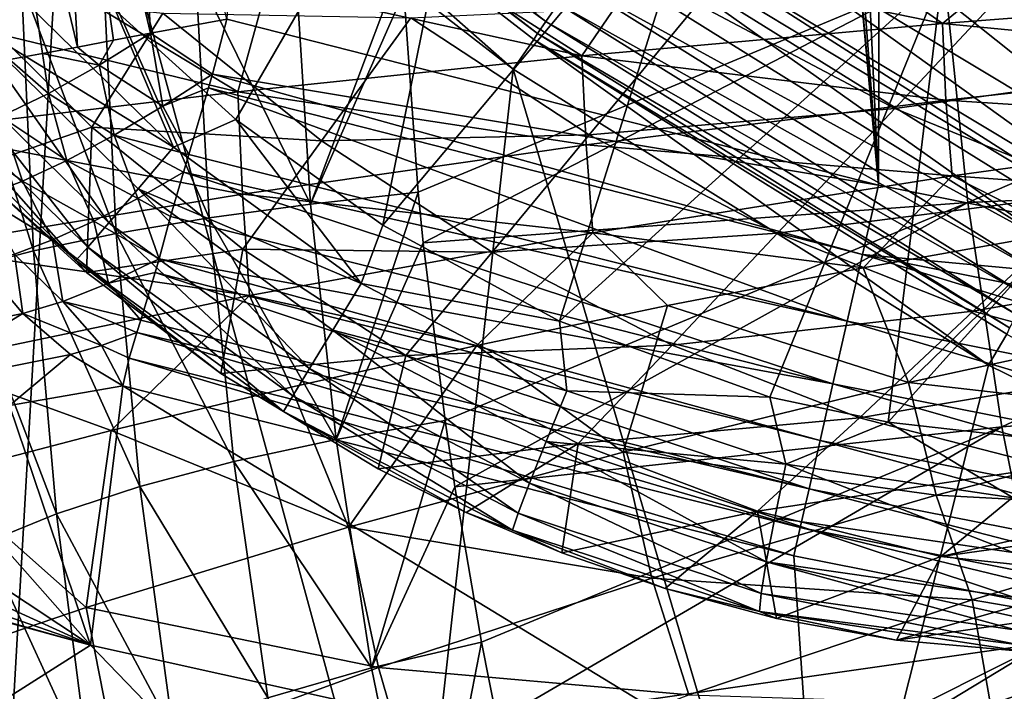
# Model space of a CAD drawing. Header units: metres. Extents: x -25 to 25, y -125 to 22.
# Tile 91 of 256: x -13.65 to -9.98, y -19.29 to -16.79. Entities that reach past the tile are written whole.
import ezdxf

# ---------------------------------------------------------------- set-up
doc = ezdxf.new("R2010")
doc.units = ezdxf.units.M
doc.layers.add('solid_500465', color=7, linetype='CONTINUOUS')
doc.layers.add('solid_500465_01', color=7, linetype='CONTINUOUS')

msp = doc.modelspace()

# ---------------------------------------------------------------- linework, layer by layer
at = {"layer": 'solid_500465'}
for points in [[(-11.98319, -0.624918, 3.5), (-12.879979, -16.783588, 3.5), (-10.445536, -17.404257, 3.5)], [(-11.828734, -2.014802, 3.5), (-11.98319, -0.624918, 3.5), (-10.445536, -17.404257, 3.5)], [(-11.513243, -3.381674, 3.5), (-11.828734, -2.014802, 3.5), (-10.445536, -17.404257, 3.5)], [(-11.040387, -4.699693, 3.5), (-11.513243, -3.381674, 3.5), (-10.445536, -17.404257, 3.5)], [(-10.418184, -5.95415, 3.5), (-11.040387, -4.699693, 3.5), (-10.445536, -17.404257, 3.5)], [(-10.418184, -5.95415, 3.5), (-10.445536, -17.404257, 3.5), (-7.983196, -17.896387, 3.5)], [(-9.651667, -7.129073, 3.5), (-10.418184, -5.95415, 3.5), (-7.983196, -17.896387, 3.5)], [(-13.71319, -19.995274), (-14.98347, -14.245853), (-13.467754, -15.685903)], [(-13.16441, -16.835405, 3.528114), (-13.24941, -15.232725, 3.5), (-13.524524, -15.319365, 3.528075)], [(-13.16441, -16.835405, 3.528114), (-12.879979, -16.783588, 3.5), (-13.24941, -15.232725, 3.5)], [(-13.524524, -15.319365, 3.528075), (-13.791819, -15.396909, 3.611361), (-13.437428, -16.888, 3.611326)], [(-13.302815, -16.862099, 3.562956), (-13.524524, -15.319365, 3.528075), (-13.437428, -16.888, 3.611326)], [(-13.302815, -16.862099, 3.562956), (-13.16441, -16.835405, 3.528114), (-13.524524, -15.319365, 3.528075)], [(-8.494274, -15.355562, 93.386307), (-10.205926, -16.614515, 93.011032), (-9.325641, -17.086929, 92.998619)], [(-13.567407, -16.912098, 3.67297), (-13.791819, -15.396909, 3.611361), (-13.690585, -16.934679, 3.74693)], [(-13.567407, -16.912098, 3.67297), (-13.437428, -16.888, 3.611326), (-13.791819, -15.396909, 3.611361)], [(-10.488301, -15.469088, 1.704139), (-10.727259, -15.821524, 1.526915), (-8.953768, -16.888597, 1.526915)], [(-8.754316, -16.512392, 1.704139), (-10.488301, -15.469088, 1.704139), (-8.953768, -16.888597, 1.526915)], [(-13.295647, -16.75144, 92.632553), (-12.845467, -17.158546, 92.626816), (-11.877941, -15.484278, 93.017265)], [(-12.845467, -17.158546, 92.626816), (-12.29658, -17.553144, 92.627075), (-11.877941, -15.484278, 93.017265)], [(-12.29658, -17.553144, 92.627075), (-11.059977, -16.078772, 93.017281), (-11.877941, -15.484278, 93.017265)], [(-13.362331, -15.565253, 1.664162), (-13.326758, -15.523816, 1.774866), (-11.687865, -16.792414, 1.774866)], [(-11.687865, -16.792414, 1.774866), (-13.326758, -15.523816, 1.774866), (-11.642124, -16.726696, 1.868816)], [(-13.378407, -15.585475, 1.543579), (-11.809398, -16.970243), (-13.467754, -15.685903)], [(-11.719063, -16.837236, 1.664162), (-13.378407, -15.585475, 1.543579), (-13.362331, -15.565253, 1.664162)], [(-13.378407, -15.585475, 1.543579), (-11.732983, -16.859001, 1.543578), (-11.809398, -16.970243)], [(-11.719063, -16.837236, 1.664162), (-11.732983, -16.859001, 1.543578), (-13.378407, -15.585475, 1.543579)], [(-11.719063, -16.837236, 1.664162), (-13.362331, -15.565253, 1.664162), (-11.687865, -16.792414, 1.774866)], [(-12.189081, -20.381264), (-13.71319, -19.995274), (-13.467754, -15.685903)], [(-12.189081, -20.381264), (-13.467754, -15.685903), (-11.809398, -16.970243)], [(-10.727259, -15.821524, 1.526915), (-10.932291, -16.123924, 1.245427), (-9.124903, -17.211393, 1.245427)], [(-8.953768, -16.888597, 1.526915), (-10.727259, -15.821524, 1.526915), (-9.124903, -17.211393, 1.245427)], [(-12.29658, -17.553144, 92.627075), (-11.637255, -17.911386, 92.635796), (-11.059977, -16.078772, 93.017281)], [(-11.637255, -17.911386, 92.635796), (-10.205926, -16.614515, 93.011032), (-11.059977, -16.078772, 93.017281)], [(-10.932291, -16.123924, 1.245427), (-11.089398, -16.355639, 0.878896), (-9.256037, -17.458736, 0.878896)], [(-9.124903, -17.211393, 1.245427), (-10.932291, -16.123924, 1.245427), (-9.256037, -17.458736, 0.878896)], [(-11.089398, -16.355639, 0.878896), (-11.187853, -16.500849, 0.452351), (-9.338214, -17.613739, 0.452351)], [(-9.256037, -17.458736, 0.878896), (-11.089398, -16.355639, 0.878896), (-9.338214, -17.613739, 0.452351)], [(-9.785483, -17.630064, 1.984921), (-11.518882, -16.549629, 1.984921), (-11.442374, -16.454309, 2)], [(0, -16.5, 2), (-9.720175, -17.526167, 2), (-11.442374, -16.454309, 2)], [(-9.785483, -17.630064, 1.984921), (-11.442374, -16.454309, 2), (-9.720175, -17.526167, 2)], [(-11.187853, -16.500849, 0.452351), (-11.22152, -16.5492), (-9.365406, -17.666035)], [(-9.338214, -17.613739, 0.452351), (-11.187853, -16.500849, 0.452351), (-9.365406, -17.666035)], [(-9.832403, -16.491879, 40.687996), (-10.581952, -16.530252, 40.391922), (-10.206886, -16.799227, 40.566742)], [(-9.832403, -16.491879, 40.687996), (-10.206886, -16.799227, 40.566742), (-8.811747, -16.690857, 41.044567)], [(-10.581952, -16.530252, 40.391922), (-11.315863, -16.571306, 40.059395), (-10.206886, -16.799227, 40.566742)], [(-12.996796, -16.600536, 36.798603), (-12.622568, -16.580519, 36.991962), (-12.566579, -17.474045, 37.104469)], [(-12.622568, -16.580519, 36.991962), (-12.224801, -16.563776, 37.131012), (-12.566579, -17.474045, 37.104469)], [(-12.566579, -17.474045, 37.104469), (-12.224801, -16.563776, 37.131012), (-12.218843, -16.683069, 37.140869)], [(-11.315863, -16.571306, 40.059395), (-12.032379, -16.614929, 39.691303), (-11.552982, -16.920906, 39.967392)], [(-11.584628, -16.644089, 1.940286), (-11.518882, -16.549629, 1.984921), (-9.785483, -17.630064, 1.984921)], [(-11.315863, -16.571306, 40.059395), (-11.552982, -16.920906, 39.967392), (-10.206886, -16.799227, 40.566742)], [(-11.22152, -16.5492), (9.365406, -17.666035), (-9.365406, -17.666035)], [(-10.111776, -17.468828, 37.725525), (-10.199763, -16.610556, 37.615097), (-8.071445, -16.585228, 37.969315)], [(-10.111776, -17.468828, 37.725525), (-8.071445, -16.585228, 37.969315), (-7.980358, -17.373596, 38.067707)], [(-13.34009, -16.623434, 36.554764), (-12.996796, -16.600536, 36.798603), (-12.94506, -17.526154, 36.915512)], [(-12.996796, -16.600536, 36.798603), (-12.566579, -17.474045, 37.104469), (-12.94506, -17.526154, 36.915512)], [(-12.032379, -16.614929, 39.691303), (-12.729747, -16.661013, 39.288563), (-11.552982, -16.920906, 39.967392)], [(-12.164384, -17.429657, 37.238255), (-12.218843, -16.683069, 37.140869), (-10.199763, -16.610556, 37.615097)], [(-12.164384, -17.429657, 37.238255), (-10.199763, -16.610556, 37.615097), (-12.145472, -17.619648, 37.272999)], [(-12.145472, -17.619648, 37.272999), (-10.199763, -16.610556, 37.615097), (-10.111776, -17.468828, 37.725525)], [(-11.637255, -17.911386, 92.635796), (-10.851648, -18.196234, 92.65831), (-10.205926, -16.614515, 93.011032)], [(-10.384593, -17.117237, 72.757797), (-11.121828, -16.727364, 72.749512), (-9.903492, -16.602707, 68.070381)], [(-10.851648, -18.196234, 92.65831), (-10.409713, -18.28886, 92.678253), (-10.205926, -16.614515, 93.011032)], [(-10.409713, -18.28886, 92.678253), (-9.325641, -17.086929, 92.998619), (-10.205926, -16.614515, 93.011032)], [(-10.384593, -17.117237, 72.757797), (-9.903492, -16.602707, 68.070381), (-9.099432, -16.939125, 68.081169)], [(-13.907491, -16.676004, 35.935802), (-13.645667, -16.648756, 36.265255), (-13.600842, -17.648823, 36.38834)], [(-13.078447, -17.261612, 92.551216), (-13.696454, -16.655558, 92.562103), (-13.852511, -16.787191, 92.432823)], [(-13.078447, -17.261612, 92.551216), (-13.295647, -16.75144, 92.632553), (-13.696454, -16.655558, 92.562103)], [(-13.645667, -16.648756, 36.265255), (-13.34009, -16.623434, 36.554764), (-13.29215, -17.584808, 36.675182)], [(-13.645667, -16.648756, 36.265255), (-13.29215, -17.584808, 36.675182), (-13.600842, -17.648823, 36.38834)], [(-13.34009, -16.623434, 36.554764), (-12.94506, -17.526154, 36.915512), (-13.29215, -17.584808, 36.675182)], [(-11.642124, -16.726696, 1.868816), (-11.584628, -16.644089, 1.940286), (-9.841336, -17.730692, 1.940286)], [(-9.841336, -17.730692, 1.940286), (-11.584628, -16.644089, 1.940286), (-9.785483, -17.630064, 1.984921)], [(-13.907491, -16.676004, 35.935802), (-13.600842, -17.648823, 36.38834), (-13.864905, -17.716906, 36.060764)], [(-13.830762, -17.341799, 91.571548), (-13.895547, -16.676134, 86.887924), (-13.384102, -17.186848, 86.876091)], [(-13.117814, -16.760704, 82.154961), (-13.384102, -17.186848, 86.876091), (-13.895547, -16.676134, 86.887924)], [(-12.729747, -16.661013, 39.288563), (-13.406197, -16.709452, 38.852089), (-12.838816, -17.054949, 39.250988)], [(-12.729747, -16.661013, 39.288563), (-12.838816, -17.054949, 39.250988), (-11.552982, -16.920906, 39.967392)], [(-12.566579, -17.474045, 37.104469), (-12.218843, -16.683069, 37.140869), (-12.164384, -17.429657, 37.238255)], [(-8.811747, -16.690857, 41.044567), (-10.206886, -16.799227, 40.566742), (-8.800544, -16.935537, 41.079483)], [(-13.406197, -16.709452, 38.852089), (-14.059927, -16.760128, 38.382813), (-12.838816, -17.054949, 39.250988)], [(-11.525802, -17.215988, 77.446724), (-12.19265, -16.778868, 77.443169), (-11.121828, -16.727364, 72.749512)], [(-11.687865, -16.792414, 1.774866), (-11.642124, -16.726696, 1.868816), (-9.890181, -17.818691, 1.868816)], [(-9.890181, -17.818691, 1.868816), (-11.642124, -16.726696, 1.868816), (-9.841336, -17.730692, 1.940286)], [(-11.525802, -17.215988, 77.446724), (-11.121828, -16.727364, 72.749512), (-10.384593, -17.117237, 72.757797)], [(-14.059927, -16.760128, 38.382813), (-14.053169, -17.200405, 38.421989), (-12.838816, -17.054949, 39.250988)], [(-12.525633, -17.238049, 82.15168), (-13.384102, -17.186848, 86.876091), (-13.117814, -16.760704, 82.154961)], [(-13.078447, -17.261612, 92.551216), (-12.845467, -17.158546, 92.626816), (-13.295647, -16.75144, 92.632553)], [(-12.525633, -17.238049, 82.15168), (-13.117814, -16.760704, 82.154961), (-12.19265, -16.778868, 77.443169)], [(-13.852511, -16.787191, 92.432823), (-13.981276, -16.893854, 92.258362), (-13.319904, -17.543867, 92.247566)], [(-13.078447, -17.261612, 92.551216), (-13.852511, -16.787191, 92.432823), (-13.210998, -17.416945, 92.421997)], [(-13.210998, -17.416945, 92.421997), (-13.852511, -16.787191, 92.432823), (-13.319904, -17.543867, 92.247566)], [(-12.933035, -16.988487, 3.515003), (-12.879979, -16.783588, 3.5), (-13.16441, -16.835405, 3.528114)], [(-12.933035, -16.988487, 3.515003), (-10.445536, -17.404257, 3.5), (-12.879979, -16.783588, 3.5)], [(-12.525633, -17.238049, 82.15168), (-12.19265, -16.778868, 77.443169), (-11.525802, -17.215988, 77.446724)], [(-11.719063, -16.837236, 1.664162), (-11.687865, -16.792414, 1.774866), (-9.929038, -17.888699, 1.774866)], [(-9.929038, -17.888699, 1.774866), (-11.687865, -16.792414, 1.774866), (-9.890181, -17.818691, 1.868816)], [(-10.206886, -16.799227, 40.566742), (-11.552982, -16.920906, 39.967392), (-10.19359, -17.085546, 40.607719)], [(-10.206886, -16.799227, 40.566742), (-10.19359, -17.085546, 40.607719), (-8.800544, -16.935537, 41.079483)], [(-13.355744, -16.95578, 3.587889), (-13.16441, -16.835405, 3.528114), (-13.302815, -16.862099, 3.562956)], [(-13.117955, -17.109005, 3.555178), (-13.16441, -16.835405, 3.528114), (-13.355744, -16.95578, 3.587889)], [(-13.117955, -17.109005, 3.555178), (-12.933035, -16.988487, 3.515003), (-13.16441, -16.835405, 3.528114)], [(-9.955542, -17.936449, 1.664162), (-11.732983, -16.859001, 1.543578), (-11.719063, -16.837236, 1.664162)], [(-9.955542, -17.936449, 1.664162), (-11.719063, -16.837236, 1.664162), (-9.929038, -17.888699, 1.774866)], [(-13.355744, -16.95578, 3.587889), (-13.302815, -16.862099, 3.562956), (-13.437428, -16.888, 3.611326)], [(-11.732983, -16.859001, 1.543578), (-10.034176, -18.076002), (-11.809398, -16.970243)], [(-11.732983, -16.859001, 1.543578), (-9.96657, -17.959852, 1.543579), (-10.034176, -18.076002)], [(-9.955542, -17.936449, 1.664162), (-9.96657, -17.959852, 1.543579), (-11.732983, -16.859001, 1.543578)], [(-13.981276, -16.893854, 92.258362), (-14.075228, -16.969316, 92.048904), (-13.398809, -17.634968, 92.038116)], [(-13.319904, -17.543867, 92.247566), (-13.981276, -16.893854, 92.258362), (-13.398809, -17.634968, 92.038116)], [(-13.544927, -17.060808, 3.684295), (-13.567407, -16.912098, 3.67297), (-13.690585, -16.934679, 3.74693)], [(-13.355744, -16.95578, 3.587889), (-13.437428, -16.888, 3.611326), (-13.567407, -16.912098, 3.67297)], [(-13.544927, -17.060808, 3.684295), (-13.355744, -16.95578, 3.587889), (-13.567407, -16.912098, 3.67297)], [(-13.723398, -17.147079, 3.813987), (-13.544927, -17.060808, 3.684295), (-13.690585, -16.934679, 3.74693)], [(-11.552982, -16.920906, 39.967392), (-12.838816, -17.054949, 39.250988), (-11.537399, -17.253357, 40.015114)], [(-11.552982, -16.920906, 39.967392), (-11.537399, -17.253357, 40.015114), (-10.19359, -17.085546, 40.607719)], [(-9.618722, -17.429564, 72.771286), (-10.384593, -17.117237, 72.757797), (-9.099432, -16.939125, 68.081169)], [(-8.800544, -16.935537, 41.079483), (-10.19359, -17.085546, 40.607719), (-8.77812, -17.17732, 41.126724)], [(-14.075228, -16.969316, 92.048904), (-14.128885, -17.009169, 91.816673), (-13.443107, -17.684923, 91.80587)], [(-13.398809, -17.634968, 92.038116), (-14.075228, -16.969316, 92.048904), (-13.443107, -17.684923, 91.80587)], [(-13.300681, -17.217453, 3.627107), (-13.355744, -16.95578, 3.587889), (-13.544927, -17.060808, 3.684295)], [(-13.300681, -17.217453, 3.627107), (-13.117955, -17.109005, 3.555178), (-13.355744, -16.95578, 3.587889)], [(-12.947429, -17.039919, 3.523598), (-12.933035, -16.988487, 3.515003), (-13.117955, -17.109005, 3.555178)], [(-10.505393, -17.662285, 3.523539), (-12.933035, -16.988487, 3.515003), (-12.947429, -17.039919, 3.523598)], [(-10.505393, -17.662285, 3.523539), (-10.445536, -17.404257, 3.5), (-12.933035, -16.988487, 3.515003)], [(-10.700648, -20.719036), (-12.189081, -20.381264), (-11.809398, -16.970243)], [(-10.700648, -20.719036), (-11.809398, -16.970243), (-10.034176, -18.076002)], [(-13.443107, -17.684923, 91.80587), (-14.128885, -17.009169, 91.816673), (-13.830762, -17.341799, 91.571548)], [(-12.838816, -17.054949, 39.250988), (-14.053169, -17.200405, 38.421989), (-12.820769, -17.437656, 39.306076)], [(-13.477032, -17.311337, 3.729135), (-13.544927, -17.060808, 3.684295), (-13.723398, -17.147079, 3.813987)], [(-13.477032, -17.311337, 3.729135), (-13.300681, -17.217453, 3.627107), (-13.544927, -17.060808, 3.684295)], [(-13.021089, -17.288549, 3.594604), (-12.947429, -17.039919, 3.523598), (-13.117955, -17.109005, 3.555178)], [(-10.562222, -17.912287, 3.593415), (-12.947429, -17.039919, 3.523598), (-13.021089, -17.288549, 3.594604)], [(-10.562222, -17.912287, 3.593415), (-10.505393, -17.662285, 3.523539), (-12.947429, -17.039919, 3.523598)], [(-12.838816, -17.054949, 39.250988), (-12.820769, -17.437656, 39.306076), (-11.537399, -17.253357, 40.015114)], [(-10.19359, -17.085546, 40.607719), (-11.537399, -17.253357, 40.015114), (-10.170241, -17.368198, 40.662727)], [(-10.409713, -18.28886, 92.678253), (-9.937865, -18.343134, 92.704544), (-9.325641, -17.086929, 92.998619)], [(-10.19359, -17.085546, 40.607719), (-10.170241, -17.368198, 40.662727), (-8.77812, -17.17732, 41.126724)], [(-13.021089, -17.288549, 3.594604), (-13.117955, -17.109005, 3.555178), (-13.300681, -17.217453, 3.627107)], [(-10.822415, -17.583563, 77.456589), (-11.525802, -17.215988, 77.446724), (-10.384593, -17.117237, 72.757797)], [(-10.822415, -17.583563, 77.456589), (-10.384593, -17.117237, 72.757797), (-9.618722, -17.429564, 72.771286)], [(-13.642947, -17.388493, 3.858913), (-13.723398, -17.147079, 3.813987), (-13.886151, -17.212175, 3.973326)], [(-13.642947, -17.388493, 3.858913), (-13.477032, -17.311337, 3.729135), (-13.723398, -17.147079, 3.813987)], [(-12.377165, -17.771393, 92.551186), (-12.845467, -17.158546, 92.626816), (-13.078447, -17.261612, 92.551216)], [(-12.377165, -17.771393, 92.551186), (-12.29658, -17.553144, 92.627075), (-12.845467, -17.158546, 92.626816)], [(-14.053169, -17.200405, 38.421989), (-14.032499, -17.637136, 38.48502), (-12.820769, -17.437656, 39.306076)], [(-13.403444, -17.730097, 91.564796), (-13.830762, -17.341799, 91.571548), (-13.384102, -17.186848, 86.876091)], [(-13.403444, -17.730097, 91.564796), (-13.384102, -17.186848, 86.876091), (-12.819416, -17.643278, 86.872498)], [(-12.525633, -17.238049, 82.15168), (-12.819416, -17.643278, 86.872498), (-13.384102, -17.186848, 86.876091)], [(-8.77812, -17.17732, 41.126724), (-10.170241, -17.368198, 40.662727), (-8.996223, -17.454168, 41.113972)], [(-13.794606, -17.447147, 4.013453), (-13.642947, -17.388493, 3.858913), (-13.886151, -17.212175, 3.973326)], [(-13.21181, -17.453074, 3.69933), (-13.300681, -17.217453, 3.627107), (-13.477032, -17.311337, 3.729135)], [(-13.041383, -17.354727, 3.622397), (-13.021089, -17.288549, 3.594604), (-13.300681, -17.217453, 3.627107)], [(-13.21181, -17.453074, 3.69933), (-13.041383, -17.354727, 3.622397), (-13.300681, -17.217453, 3.627107)], [(-11.88884, -17.654085, 82.155746), (-12.819416, -17.643278, 86.872498), (-12.525633, -17.238049, 82.15168)], [(-11.88884, -17.654085, 82.155746), (-12.525633, -17.238049, 82.15168), (-11.525802, -17.215988, 77.446724)], [(-11.88884, -17.654085, 82.155746), (-11.525802, -17.215988, 77.446724), (-10.822415, -17.583563, 77.456589)], [(-12.377165, -17.771393, 92.551186), (-13.078447, -17.261612, 92.551216), (-13.210998, -17.416945, 92.421997)], [(-11.537399, -17.253357, 40.015114), (-12.820769, -17.437656, 39.306076), (-11.512789, -17.581411, 40.078476)], [(-11.537399, -17.253357, 40.015114), (-11.512789, -17.581411, 40.078476), (-10.170241, -17.368198, 40.662727)], [(-13.376278, -17.538057, 3.802272), (-13.477032, -17.311337, 3.729135), (-13.642947, -17.388493, 3.858913)], [(-13.376278, -17.538057, 3.802272), (-13.21181, -17.453074, 3.69933), (-13.477032, -17.311337, 3.729135)], [(-10.562222, -17.912287, 3.593415), (-13.021089, -17.288549, 3.594604), (-13.041383, -17.354727, 3.622397)], [(-13.443107, -17.684923, 91.80587), (-13.830762, -17.341799, 91.571548), (-13.403444, -17.730097, 91.564796)], [(-13.089852, -17.521025, 3.710739), (-13.041383, -17.354727, 3.622397), (-13.21181, -17.453074, 3.69933)], [(-10.615427, -18.146343, 3.707435), (-13.041383, -17.354727, 3.622397), (-13.089852, -17.521025, 3.710739)], [(-10.615427, -18.146343, 3.707435), (-10.562222, -17.912287, 3.593415), (-13.041383, -17.354727, 3.622397)], [(-13.530856, -17.607986, 3.929097), (-13.642947, -17.388493, 3.858913), (-13.794606, -17.447147, 4.013453)], [(-13.530856, -17.607986, 3.929097), (-13.376278, -17.538057, 3.802272), (-13.642947, -17.388493, 3.858913)], [(-10.170241, -17.368198, 40.662727), (-11.512789, -17.581411, 40.078476), (-10.502509, -17.712523, 40.589043)], [(-10.170241, -17.368198, 40.662727), (-10.502509, -17.712523, 40.589043), (-9.756333, -17.579264, 40.869465)], [(-10.170241, -17.368198, 40.662727), (-9.756333, -17.579264, 40.869465), (-8.996223, -17.454168, 41.113972)], [(-10.111776, -17.468828, 37.725525), (-7.980358, -17.373596, 38.067707), (-9.984529, -18.306093, 37.918228)], [(-7.980358, -17.373596, 38.067707), (-7.856332, -18.14477, 38.240582), (-9.984529, -18.306093, 37.918228)], [(-13.210998, -17.416945, 92.421997), (-13.319904, -17.543867, 92.247566), (-12.571127, -18.088177, 92.247536)], [(-12.377165, -17.771393, 92.551186), (-13.210998, -17.416945, 92.421997), (-12.484005, -17.945415, 92.421967)], [(-12.484005, -17.945415, 92.421967), (-13.210998, -17.416945, 92.421997), (-12.571127, -18.088177, 92.247536)], [(-12.566579, -17.474045, 37.104469), (-12.164384, -17.429657, 37.238255), (-12.470948, -18.353506, 37.300938)], [(-12.470948, -18.353506, 37.300938), (-12.164384, -17.429657, 37.238255), (-12.145472, -17.619648, 37.272999)], [(-10.09151, -17.874046, 77.472664), (-10.822415, -17.583563, 77.456589), (-9.618722, -17.429564, 72.771286)], [(-10.505393, -17.662285, 3.523539), (-7.983196, -17.896387, 3.5), (-10.445536, -17.404257, 3.5)], [(-10.09151, -17.874046, 77.472664), (-9.618722, -17.429564, 72.771286), (-8.839078, -17.653786, 72.789879)], [(-12.820769, -17.437656, 39.306076), (-14.032499, -17.637136, 38.48502), (-12.794542, -17.815285, 39.378315)], [(-13.672462, -17.661469, 4.077274), (-13.530856, -17.607986, 3.929097), (-13.794606, -17.447147, 4.013453)], [(-13.132631, -17.679186, 3.823506), (-13.21181, -17.453074, 3.69933), (-13.376278, -17.538057, 3.802272)], [(-13.132631, -17.679186, 3.823506), (-13.089852, -17.521025, 3.710739), (-13.21181, -17.453074, 3.69933)], [(-12.820769, -17.437656, 39.306076), (-12.794542, -17.815285, 39.378315), (-11.512789, -17.581411, 40.078476)], [(-12.94506, -17.526154, 36.915512), (-12.566579, -17.474045, 37.104469), (-12.470948, -18.353506, 37.300938)], [(-12.064086, -18.282705, 37.426315), (-12.145472, -17.619648, 37.272999), (-10.111776, -17.468828, 37.725525)], [(-10.111776, -17.468828, 37.725525), (-12.027495, -18.530161, 37.496582), (-12.064086, -18.282705, 37.426315)], [(-10.111776, -17.468828, 37.725525), (-9.984529, -18.306093, 37.918228), (-12.027495, -18.530161, 37.496582)], [(-13.321041, -17.769938, 3.959486), (-13.376278, -17.538057, 3.802272), (-13.530856, -17.607986, 3.929097)], [(-13.321041, -17.769938, 3.959486), (-13.132631, -17.679186, 3.823506), (-13.376278, -17.538057, 3.802272)], [(-13.29215, -17.584808, 36.675182), (-12.94506, -17.526154, 36.915512), (-12.853712, -18.436445, 37.119648)], [(-10.615427, -18.146343, 3.707435), (-13.089852, -17.521025, 3.710739), (-13.132631, -17.679186, 3.823506)], [(-12.94506, -17.526154, 36.915512), (-12.470948, -18.353506, 37.300938), (-12.853712, -18.436445, 37.119648)], [(-13.319904, -17.543867, 92.247566), (-13.398809, -17.634968, 92.038116), (-12.633446, -18.191336, 92.038086)], [(-12.571127, -18.088177, 92.247536), (-13.319904, -17.543867, 92.247566), (-12.633446, -18.191336, 92.038086)], [(-12.377165, -17.771393, 92.551186), (-11.637255, -17.911386, 92.635796), (-12.29658, -17.553144, 92.627075)], [(-13.492013, -17.838417, 4.126579), (-13.530856, -17.607986, 3.929097), (-13.672462, -17.661469, 4.077274)], [(-13.600842, -17.648823, 36.38834), (-13.29215, -17.584808, 36.675182), (-13.204476, -18.529762, 36.886173)], [(-13.492013, -17.838417, 4.126579), (-13.321041, -17.769938, 3.959486), (-13.530856, -17.607986, 3.929097)], [(-13.29215, -17.584808, 36.675182), (-12.853712, -18.436445, 37.119648), (-13.204476, -18.529762, 36.886173)], [(-11.512789, -17.581411, 40.078476), (-12.794542, -17.815285, 39.378315), (-11.945758, -18.002218, 39.923233)], [(-11.512789, -17.581411, 40.078476), (-11.945758, -18.002218, 39.923233), (-11.232926, -17.853617, 40.273403)], [(-11.216316, -18.001474, 82.167053), (-11.88884, -17.654085, 82.155746), (-10.822415, -17.583563, 77.456589)], [(-11.512789, -17.581411, 40.078476), (-11.232926, -17.853617, 40.273403), (-10.502509, -17.712523, 40.589043)], [(-11.216316, -18.001474, 82.167053), (-10.822415, -17.583563, 77.456589), (-10.09151, -17.874046, 77.472664)], [(-9.756333, -17.579264, 40.869465), (-10.502509, -17.712523, 40.589043), (-10.333736, -18.140533, 40.770302)], [(-9.756333, -17.579264, 40.869465), (-10.333736, -18.140533, 40.770302), (-9.234966, -17.901524, 41.146503)], [(-14.032499, -17.637136, 38.48502), (-14.004281, -18.068155, 38.566605), (-12.794542, -17.815285, 39.378315)], [(-13.864905, -17.716906, 36.060764), (-13.600842, -17.648823, 36.38834), (-13.515984, -18.631523, 36.60535)], [(-13.600842, -17.648823, 36.38834), (-13.204476, -18.529762, 36.886173), (-13.515984, -18.631523, 36.60535)], [(-13.398809, -17.634968, 92.038116), (-13.443107, -17.684923, 91.80587), (-12.667323, -18.248869, 91.80584)], [(-12.901349, -18.107708, 91.563683), (-13.403444, -17.730097, 91.564796), (-12.819416, -17.643278, 86.872498)], [(-12.633446, -18.191336, 92.038086), (-13.398809, -17.634968, 92.038116), (-12.667323, -18.248869, 91.80584)], [(-12.901349, -18.107708, 91.563683), (-12.819416, -17.643278, 86.872498), (-12.210998, -18.039503, 86.877029)], [(-11.88884, -17.654085, 82.155746), (-12.210998, -18.039503, 86.877029), (-12.819416, -17.643278, 86.872498)], [(-12.470948, -18.353506, 37.300938), (-12.145472, -17.619648, 37.272999), (-12.064086, -18.282705, 37.426315)], [(-13.672462, -17.661469, 4.077274), (-13.798269, -17.697437, 4.24385), (-13.641621, -17.882654, 4.320231)], [(-13.492013, -17.838417, 4.126579), (-13.672462, -17.661469, 4.077274), (-13.641621, -17.882654, 4.320231)], [(-13.443107, -17.684923, 91.80587), (-13.403444, -17.730097, 91.564796), (-12.901349, -18.107708, 91.563683)], [(-12.667323, -18.248869, 91.80584), (-13.443107, -17.684923, 91.80587), (-12.901349, -18.107708, 91.563683)], [(-13.146522, -17.729956, 3.867122), (-13.132631, -17.679186, 3.823506), (-13.321041, -17.769938, 3.959486)], [(-10.663337, -18.357107, 3.862021), (-13.132631, -17.679186, 3.823506), (-13.146522, -17.729956, 3.867122)], [(-10.663337, -18.357107, 3.862021), (-10.615427, -18.146343, 3.707435), (-13.132631, -17.679186, 3.823506)], [(-11.216316, -18.001474, 82.167053), (-12.210998, -18.039503, 86.877029), (-11.88884, -17.654085, 82.155746)], [(-8.070052, -18.406898, 3.592276), (-10.505393, -17.662285, 3.523539), (-10.562222, -17.912287, 3.593415)], [(-8.026762, -18.155687, 3.52325), (-7.983196, -17.896387, 3.5), (-10.505393, -17.662285, 3.523539)], [(-8.070052, -18.406898, 3.592276), (-8.026762, -18.155687, 3.52325), (-10.505393, -17.662285, 3.523539)], [(-9.348342, -18.076519, 77.494835), (-10.09151, -17.874046, 77.472664), (-8.839078, -17.653786, 72.789879)], [(-14.274757, -18.008764, 5.190152), (-13.641621, -17.882654, 4.320231), (-13.798269, -17.697437, 4.24385)], [(-13.864905, -17.716906, 36.060764), (-13.515984, -18.631523, 36.60535), (-13.781786, -18.739626, 36.28299)], [(-10.502509, -17.712523, 40.589043), (-11.232926, -17.853617, 40.273403), (-10.333736, -18.140533, 40.770302)], [(-13.200505, -17.908281, 4.060634), (-13.146522, -17.729956, 3.867122), (-13.321041, -17.769938, 3.959486)], [(-10.704449, -18.537964, 4.05232), (-13.146522, -17.729956, 3.867122), (-13.200505, -17.908281, 4.060634)], [(-10.704449, -18.537964, 4.05232), (-10.663337, -18.357107, 3.862021), (-13.146522, -17.729956, 3.867122)], [(-13.200505, -17.908281, 4.060634), (-13.321041, -17.769938, 3.959486), (-13.492013, -17.838417, 4.126579)], [(-11.609741, -18.172293, 92.56205), (-12.377165, -17.771393, 92.551186), (-12.484005, -17.945415, 92.421967)], [(-11.609741, -18.172293, 92.56205), (-11.637255, -17.911386, 92.635796), (-12.377165, -17.771393, 92.551186)], [(-12.794542, -17.815285, 39.378315), (-14.004281, -18.068155, 38.566605), (-13.31136, -18.320627, 39.122097)], [(-12.794542, -17.815285, 39.378315), (-13.31136, -18.320627, 39.122097), (-12.639177, -18.157997, 39.539234)], [(-12.794542, -17.815285, 39.378315), (-12.639177, -18.157997, 39.539234), (-11.945758, -18.002218, 39.923233)], [(-13.347073, -18.003239, 4.262179), (-13.492013, -17.838417, 4.126579), (-13.641621, -17.882654, 4.320231)], [(-13.215196, -17.954462, 4.124345), (-13.200505, -17.908281, 4.060634), (-13.492013, -17.838417, 4.126579)], [(-13.347073, -18.003239, 4.262179), (-13.215196, -17.954462, 4.124345), (-13.492013, -17.838417, 4.126579)], [(-11.232926, -17.853617, 40.273403), (-11.945758, -18.002218, 39.923233), (-11.398802, -18.400974, 40.319321)], [(-11.232926, -17.853617, 40.273403), (-11.398802, -18.400974, 40.319321), (-10.333736, -18.140533, 40.770302)], [(-14.107409, -18.164597, 5.301467), (-13.641621, -17.882654, 4.320231), (-14.274757, -18.008764, 5.190152)], [(-14.107409, -18.164597, 5.301467), (-13.463074, -18.036278, 4.416147), (-13.641621, -17.882654, 4.320231)], [(-13.347073, -18.003239, 4.262179), (-13.641621, -17.882654, 4.320231), (-13.463074, -18.036278, 4.416147)], [(-10.704449, -18.537964, 4.05232), (-13.200505, -17.908281, 4.060634), (-13.215196, -17.954462, 4.124345)], [(-10.516994, -18.272476, 82.185463), (-11.216316, -18.001474, 82.167053), (-10.09151, -17.874046, 77.472664)], [(-10.516994, -18.272476, 82.185463), (-10.09151, -17.874046, 77.472664), (-9.348342, -18.076519, 77.494835)], [(-9.234966, -17.901524, 41.146503), (-10.333736, -18.140533, 40.770302), (-9.134123, -18.27799, 41.306286)], [(-12.484005, -17.945415, 92.421967), (-12.571127, -18.088177, 92.247536), (-11.748479, -18.516766, 92.258301)], [(-11.609741, -18.172293, 92.56205), (-12.484005, -17.945415, 92.421967), (-11.686769, -18.361364, 92.43277)], [(-11.686769, -18.361364, 92.43277), (-12.484005, -17.945415, 92.421967), (-11.748479, -18.516766, 92.258301)], [(-11.609741, -18.172293, 92.56205), (-10.851648, -18.196234, 92.65831), (-11.637255, -17.911386, 92.635796)], [(-8.110615, -18.642286, 3.704938), (-10.562222, -17.912287, 3.593415), (-10.615427, -18.146343, 3.707435)], [(-8.110615, -18.642286, 3.704938), (-8.070052, -18.406898, 3.592276), (-10.562222, -17.912287, 3.593415)], [(-13.244333, -18.050596, 4.284438), (-13.215196, -17.954462, 4.124345), (-13.347073, -18.003239, 4.262179)], [(-10.737472, -18.683237, 4.272362), (-13.215196, -17.954462, 4.124345), (-13.244333, -18.050596, 4.284438)], [(-10.737472, -18.683237, 4.272362), (-10.704449, -18.537964, 4.05232), (-13.215196, -17.954462, 4.124345)], [(-9.96657, -17.959852, 1.543579), (-8.152022, -18.999933), (-10.034176, -18.076002)], [(-13.347073, -18.003239, 4.262179), (-13.463074, -18.036278, 4.416147), (-13.26794, -18.153713, 4.528744)], [(-13.244333, -18.050596, 4.284438), (-13.347073, -18.003239, 4.262179), (-13.26794, -18.153713, 4.528744)], [(-11.945758, -18.002218, 39.923233), (-12.639177, -18.157997, 39.539234), (-12.424412, -18.681551, 39.795662)], [(-11.945758, -18.002218, 39.923233), (-12.424412, -18.681551, 39.795662), (-11.398802, -18.400974, 40.319321)], [(-11.216316, -18.001474, 82.167053), (-11.567317, -18.368313, 86.889549), (-12.210998, -18.039503, 86.877029)], [(-10.516994, -18.272476, 82.185463), (-11.567317, -18.368313, 86.889549), (-11.216316, -18.001474, 82.167053)], [(-14.107409, -18.164597, 5.301467), (-13.690594, -18.227142, 5.08312), (-13.463074, -18.036278, 4.416147)], [(-13.463074, -18.036278, 4.416147), (-13.690594, -18.227142, 5.08312), (-13.26794, -18.153713, 4.528744)], [(-13.244333, -18.050596, 4.284438), (-13.26794, -18.153713, 4.528744), (-10.761302, -18.788628, 4.515805)], [(-10.737472, -18.683237, 4.272362), (-13.244333, -18.050596, 4.284438), (-10.761302, -18.788628, 4.515805)], [(-12.314329, -18.462992, 91.569832), (-12.901349, -18.107708, 91.563683), (-12.210998, -18.039503, 86.877029)], [(-12.314329, -18.462992, 91.569832), (-12.210998, -18.039503, 86.877029), (-11.567317, -18.368313, 86.889549)], [(-14.004281, -18.068155, 38.566605), (-13.960484, -18.489779, 38.672516), (-13.31136, -18.320627, 39.122097)], [(-12.571127, -18.088177, 92.247536), (-12.633446, -18.191336, 92.038086), (-11.79127, -18.629416, 92.048843)], [(-11.748479, -18.516766, 92.258301), (-12.571127, -18.088177, 92.247536), (-11.79127, -18.629416, 92.048843)], [(-10.700648, -20.719036), (-10.034176, -18.076002), (-8.152022, -18.999933)], [(-9.805934, -18.456209, 82.210876), (-10.516994, -18.272476, 82.185463), (-9.348342, -18.076519, 77.494835)], [(-12.667323, -18.248869, 91.80584), (-12.901349, -18.107708, 91.563683), (-12.314329, -18.462992, 91.569832)], [(-13.26794, -18.153713, 4.528744), (-13.690594, -18.227142, 5.08312), (-13.389042, -19.122416, 7.11463)], [(-13.26794, -18.153713, 4.528744), (-13.389042, -19.122416, 7.11463), (-10.697831, -19.71896, 6.855947)], [(-12.639177, -18.157997, 39.539234), (-13.31136, -18.320627, 39.122097), (-12.424412, -18.681551, 39.795662)], [(-10.761302, -18.788628, 4.515805), (-13.26794, -18.153713, 4.528744), (-10.697831, -19.71896, 6.855947)], [(-10.333736, -18.140533, 40.770302), (-11.398802, -18.400974, 40.319321), (-10.229856, -18.561579, 40.950493)], [(-8.147194, -18.854553, 3.857745), (-10.615427, -18.146343, 3.707435), (-10.663337, -18.357107, 3.862021)], [(-8.147194, -18.854553, 3.857745), (-8.110615, -18.642286, 3.704938), (-10.615427, -18.146343, 3.707435)], [(-10.333736, -18.140533, 40.770302), (-10.229856, -18.561579, 40.950493), (-9.134123, -18.27799, 41.306286)], [(-9.984529, -18.306093, 37.918228), (-7.856332, -18.14477, 38.240582), (-9.822953, -19.113583, 38.188293)], [(-12.633446, -18.191336, 92.038086), (-12.667323, -18.248869, 91.80584), (-11.812645, -18.692741, 91.81662)], [(-11.79127, -18.629416, 92.048843), (-12.633446, -18.191336, 92.038086), (-11.812645, -18.692741, 91.81662)], [(-10.791377, -18.446363, 92.586479), (-11.609741, -18.172293, 92.56205), (-11.686769, -18.361364, 92.43277)], [(-10.791377, -18.446363, 92.586479), (-10.851648, -18.196234, 92.65831), (-11.609741, -18.172293, 92.56205)], [(-10.791377, -18.446363, 92.586479), (-10.409713, -18.28886, 92.678253), (-10.851648, -18.196234, 92.65831)], [(-13.690594, -18.227142, 5.08312), (-14.124245, -18.289804, 5.605186), (-13.389042, -19.122416, 7.11463)], [(-12.667323, -18.248869, 91.80584), (-12.314329, -18.462992, 91.569832), (-11.985101, -18.626703, 91.576424)], [(-11.812645, -18.692741, 91.81662), (-12.667323, -18.248869, 91.80584), (-11.985101, -18.626703, 91.576424)], [(-10.516994, -18.272476, 82.185463), (-10.896815, -18.622065, 86.909927), (-11.567317, -18.368313, 86.889549)], [(-9.805934, -18.456209, 82.210876), (-10.896815, -18.622065, 86.909927), (-10.516994, -18.272476, 82.185463)], [(-14.124245, -18.289804, 5.605186), (-14.568769, -18.339893, 6.095411), (-13.389042, -19.122416, 7.11463)], [(-12.470948, -18.353506, 37.300938), (-12.064086, -18.282705, 37.426315), (-12.339092, -19.206724, 37.576546)], [(-12.339092, -19.206724, 37.576546), (-12.064086, -18.282705, 37.426315), (-12.027495, -18.530161, 37.496582)], [(-12.027495, -18.530161, 37.496582), (-9.984529, -18.306093, 37.918228), (-11.927806, -19.111145, 37.69062)], [(-9.984529, -18.306093, 37.918228), (-11.86987, -19.405645, 37.805141), (-11.927806, -19.111145, 37.69062)], [(-9.984529, -18.306093, 37.918228), (-9.822953, -19.113583, 38.188293), (-11.86987, -19.405645, 37.805141)], [(-10.791377, -18.446363, 92.586479), (-9.942246, -18.571384, 92.629059), (-10.409713, -18.28886, 92.678253)], [(-9.942246, -18.571384, 92.629059), (-9.937865, -18.343134, 92.704544), (-10.409713, -18.28886, 92.678253)], [(-9.134123, -18.27799, 41.306286), (-10.229856, -18.561579, 40.950493), (-9.002442, -18.628191, 41.496017)], [(-14.568769, -18.339893, 6.095411), (-15.026813, -18.374865, 6.554427), (-13.389042, -19.122416, 7.11463)], [(-13.31136, -18.320627, 39.122097), (-13.960484, -18.489779, 38.672516), (-13.404819, -18.980967, 39.201439)], [(-13.31136, -18.320627, 39.122097), (-13.404819, -18.980967, 39.201439), (-12.424412, -18.681551, 39.795662)], [(-15.026813, -18.374865, 6.554427), (-15.498083, -18.393074, 6.982695), (-13.389042, -19.122416, 7.11463)], [(-12.853712, -18.436445, 37.119648), (-12.470948, -18.353506, 37.300938), (-12.339092, -19.206724, 37.576546)], [(-11.985101, -18.626703, 91.576424), (-12.314329, -18.462992, 91.569832), (-11.567317, -18.368313, 86.889549)], [(-11.627685, -18.777849, 91.586227), (-11.985101, -18.626703, 91.576424), (-11.567317, -18.368313, 86.889549)], [(-11.686769, -18.361364, 92.43277), (-11.748479, -18.516766, 92.258301), (-10.864593, -18.81061, 92.282944)], [(-10.791377, -18.446363, 92.586479), (-11.686769, -18.361364, 92.43277), (-10.83313, -18.646269, 92.457291)], [(-10.83313, -18.646269, 92.457291), (-11.686769, -18.361364, 92.43277), (-10.864593, -18.81061, 92.282944)], [(-11.627685, -18.777849, 91.586227), (-11.567317, -18.368313, 86.889549), (-10.896815, -18.622065, 86.909927)], [(-8.178655, -19.037121, 4.04596), (-10.663337, -18.357107, 3.862021), (-10.704449, -18.537964, 4.05232)], [(-8.178655, -19.037121, 4.04596), (-8.147194, -18.854553, 3.857745), (-10.663337, -18.357107, 3.862021)], [(-13.389042, -19.122416, 7.11463), (-16.041357, -18.395674, 7.43572), (-14.746588, -19.983707, 9.797949)], [(-15.971869, -18.396326, 7.37979), (-16.041357, -18.395674, 7.43572), (-13.389042, -19.122416, 7.11463)], [(-15.498083, -18.393074, 6.982695), (-15.971869, -18.396326, 7.37979), (-13.389042, -19.122416, 7.11463)], [(-11.398802, -18.400974, 40.319321), (-12.424412, -18.681551, 39.795662), (-11.291558, -18.871367, 40.521442)], [(-11.398802, -18.400974, 40.319321), (-11.291558, -18.871367, 40.521442), (-10.229856, -18.561579, 40.950493)], [(-13.204476, -18.529762, 36.886173), (-12.853712, -18.436445, 37.119648), (-12.725883, -19.319084, 37.406036)], [(-12.853712, -18.436445, 37.119648), (-12.339092, -19.206724, 37.576546), (-12.725883, -19.319084, 37.406036)], [(-9.805934, -18.456209, 82.210876), (-10.21315, -18.790749, 86.938034), (-10.896815, -18.622065, 86.909927)], [(-10.791377, -18.446363, 92.586479), (-10.83313, -18.646269, 92.457291), (-9.942132, -18.776083, 92.500633)], [(-10.791377, -18.446363, 92.586479), (-9.942132, -18.776083, 92.500633), (-9.942246, -18.571384, 92.629059)], [(-9.104052, -18.540089, 82.248024), (-10.21315, -18.790749, 86.938034), (-9.805934, -18.456209, 82.210876)], [(-13.960484, -18.489779, 38.672516), (-14.334313, -19.297913, 38.538795), (-13.404819, -18.980967, 39.201439)], [(-13.515984, -18.631523, 36.60535), (-13.204476, -18.529762, 36.886173), (-13.079956, -19.445837, 37.18272)], [(-13.204476, -18.529762, 36.886173), (-12.725883, -19.319084, 37.406036), (-13.079956, -19.445837, 37.18272)], [(-12.339092, -19.206724, 37.576546), (-12.027495, -18.530161, 37.496582), (-11.927806, -19.111145, 37.69062)], [(-11.748479, -18.516766, 92.258301), (-11.79127, -18.629416, 92.048843), (-10.883929, -18.92979, 92.073624)], [(-10.864593, -18.81061, 92.282944), (-11.748479, -18.516766, 92.258301), (-10.883929, -18.92979, 92.073624)], [(-10.229856, -18.561579, 40.950493), (-11.291558, -18.871367, 40.521442), (-10.095182, -18.952595, 41.164768)], [(-8.204022, -19.18433, 4.263748), (-10.704449, -18.537964, 4.05232), (-10.737472, -18.683237, 4.272362)], [(-8.204022, -19.18433, 4.263748), (-8.178655, -19.037121, 4.04596), (-10.704449, -18.537964, 4.05232)], [(-10.229856, -18.561579, 40.950493), (-10.095182, -18.952595, 41.164768), (-9.002442, -18.628191, 41.496017)], [(-9.263437, -18.659042, 83.922478), (-10.21315, -18.790749, 86.938034), (-9.104052, -18.540089, 82.248024)], [(-13.781786, -18.739626, 36.28299), (-13.515984, -18.631523, 36.60535), (-13.393785, -19.584286, 36.911339)], [(-13.515984, -18.631523, 36.60535), (-13.079956, -19.445837, 37.18272), (-13.393785, -19.584286, 36.911339)], [(-11.812645, -18.692741, 91.81662), (-11.985101, -18.626703, 91.576424), (-11.627685, -18.777849, 91.586227)], [(-11.79127, -18.629416, 92.048843), (-11.812645, -18.692741, 91.81662), (-10.890011, -18.996851, 91.841537)], [(-10.883929, -18.92979, 92.073624), (-11.79127, -18.629416, 92.048843), (-10.890011, -18.996851, 91.841537)], [(-11.242651, -18.911152, 91.599632), (-11.627685, -18.777849, 91.586227), (-10.896815, -18.622065, 86.909927)], [(-10.825848, -19.022081, 91.61731), (-11.242651, -18.911152, 91.599632), (-10.896815, -18.622065, 86.909927)], [(-10.825848, -19.022081, 91.61731), (-10.896815, -18.622065, 86.909927), (-10.21315, -18.790749, 86.938034)], [(-9.002442, -18.628191, 41.496017), (-10.095182, -18.952595, 41.164768), (-9.289707, -19.091019, 41.596992)], [(-10.83313, -18.646269, 92.457291), (-10.864593, -18.81061, 92.282944), (-9.937495, -18.94409, 92.326996)], [(-10.83313, -18.646269, 92.457291), (-9.937495, -18.94409, 92.326996), (-9.942132, -18.776083, 92.500633)], [(-9.263437, -18.659042, 83.922478), (-9.534993, -18.863567, 86.980598), (-10.21315, -18.790749, 86.938034)], [(-12.424412, -18.681551, 39.795662), (-13.404819, -18.980967, 39.201439), (-12.313485, -19.205811, 40.021137)], [(-12.424412, -18.681551, 39.795662), (-12.313485, -19.205811, 40.021137), (-11.291558, -18.871367, 40.521442)], [(-11.812645, -18.692741, 91.81662), (-11.627685, -18.777849, 91.586227), (-11.242651, -18.911152, 91.599632)], [(-10.890011, -18.996851, 91.841537), (-11.812645, -18.692741, 91.81662), (-11.242651, -18.911152, 91.599632)], [(-10.737472, -18.683237, 4.272362), (-10.761302, -18.788628, 4.515805), (-8.222559, -19.291418, 4.503811)], [(-8.204022, -19.18433, 4.263748), (-10.737472, -18.683237, 4.272362), (-8.222559, -19.291418, 4.503811)], [(-13.781786, -18.739626, 36.28299), (-13.393785, -19.584286, 36.911339), (-13.660701, -19.731491, 36.597664)], [(-10.377649, -19.103058, 91.639908), (-10.825848, -19.022081, 91.61731), (-10.21315, -18.790749, 86.938034)], [(-8.222559, -19.291418, 4.503811), (-10.761302, -18.788628, 4.515805), (-10.697831, -19.71896, 6.855947)], [(-10.377649, -19.103058, 91.639908), (-10.21315, -18.790749, 86.938034), (-9.534993, -18.863567, 86.980598)], [(-10.864593, -18.81061, 92.282944), (-10.883929, -18.92979, 92.073624), (-9.928607, -19.065594, 92.118309)], [(-10.864593, -18.81061, 92.282944), (-9.928607, -19.065594, 92.118309), (-9.933134, -19.016821, 92.216476)], [(-10.864593, -18.81061, 92.282944), (-9.933134, -19.016821, 92.216476), (-9.937495, -18.94409, 92.326996)], [(-10.377649, -19.103058, 91.639908), (-9.534993, -18.863567, 86.980598), (-9.726048, -19.009323, 89.325684)], [(-11.291558, -18.871367, 40.521442), (-12.313485, -19.205811, 40.021137), (-11.153571, -19.30818, 40.762218)], [(-11.291558, -18.871367, 40.521442), (-11.153571, -19.30818, 40.762218), (-10.095182, -18.952595, 41.164768)], [(-10.890011, -18.996851, 91.841537), (-11.242651, -18.911152, 91.599632), (-10.825848, -19.022081, 91.61731)], [(-10.883929, -18.92979, 92.073624), (-10.890011, -18.996851, 91.841537), (-9.919758, -19.120594, 91.951355)], [(-10.883929, -18.92979, 92.073624), (-9.919758, -19.120594, 91.951355), (-9.928607, -19.065594, 92.118309)], [(-10.095182, -18.952595, 41.164768), (-11.153571, -19.30818, 40.762218), (-10.027308, -19.343554, 41.378632)], [(-10.095182, -18.952595, 41.164768), (-10.027308, -19.343554, 41.378632), (-9.289707, -19.091019, 41.596992)], [(-13.404819, -18.980967, 39.201439), (-14.334313, -19.297913, 38.538795), (-13.289889, -19.563372, 39.451561)], [(-13.404819, -18.980967, 39.201439), (-13.289889, -19.563372, 39.451561), (-12.313485, -19.205811, 40.021137)], [(-10.890011, -18.996851, 91.841537), (-10.377649, -19.103058, 91.639908), (-9.901909, -19.145357, 91.667961)], [(-10.890011, -18.996851, 91.841537), (-9.901909, -19.145357, 91.667961), (-9.919758, -19.120594, 91.951355)], [(-10.890011, -18.996851, 91.841537), (-10.825848, -19.022081, 91.61731), (-10.377649, -19.103058, 91.639908)], [(-7.8299, -21.237545), (-10.700648, -20.719036), (-8.152022, -18.999933)], [(-10.377649, -19.103058, 91.639908), (-9.726048, -19.009323, 89.325684), (-9.901909, -19.145357, 91.667961)], [(-13.389042, -19.122416, 7.11463), (-14.746588, -19.983707, 9.797949), (-11.906634, -20.659016, 9.439968)], [(-10.697831, -19.71896, 6.855947), (-13.389042, -19.122416, 7.11463), (-11.906634, -20.659016, 9.439968)], [(-12.339092, -19.206724, 37.576546), (-11.927806, -19.111145, 37.69062), (-12.137768, -20.187166, 38.006401)], [(-12.137768, -20.187166, 38.006401), (-11.927806, -19.111145, 37.69062), (-11.86987, -19.405645, 37.805141)], [(-11.721995, -20.065182, 38.103695), (-11.86987, -19.405645, 37.805141), (-9.822953, -19.113583, 38.188293)], [(-11.721995, -20.065182, 38.103695), (-9.822953, -19.113583, 38.188293), (-11.67874, -20.237757, 38.192104)], [(-11.67874, -20.237757, 38.192104), (-9.822953, -19.113583, 38.188293), (-9.633202, -19.883675, 38.530682)], [(-9.289707, -19.091019, 41.596992), (-10.027308, -19.343554, 41.378632), (-8.651524, -20.921728, 42.810593)], [(-12.313485, -19.205811, 40.021137), (-13.289889, -19.563372, 39.451561), (-12.171865, -19.693174, 40.290245)], [(-12.725883, -19.319084, 37.406036), (-12.339092, -19.206724, 37.576546), (-12.137768, -20.187166, 38.006401)], [(-12.313485, -19.205811, 40.021137), (-12.171865, -19.693174, 40.290245), (-11.153571, -19.30818, 40.762218)], [(-8.222559, -19.291418, 4.503811), (-10.697831, -19.71896, 6.855947), (-7.97546, -20.181431, 6.655403)]]:
    msp.add_3dface(points, dxfattribs=at)
at = {"layer": 'solid_500465_01'}
msp.add_3dface([(-11.22152, -16.5492), (11.22152, -16.5492), (9.365406, -17.666035)], dxfattribs=at)

doc.saveas('drawing.dxf')
